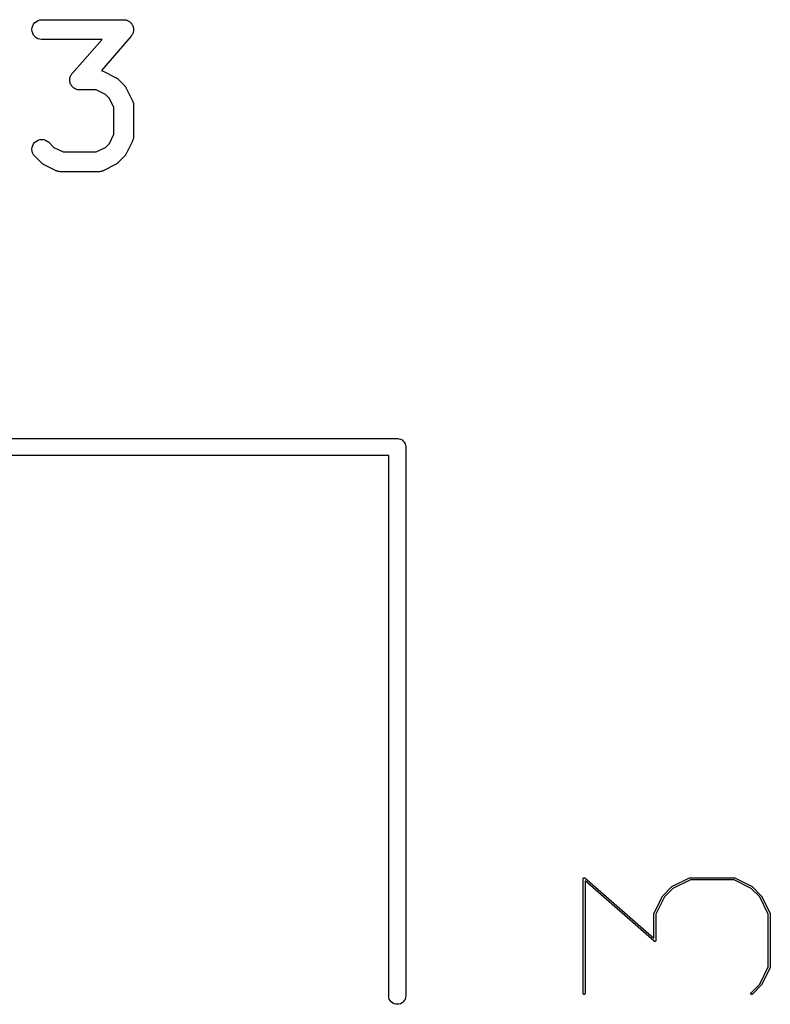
# Model space of a CAD drawing. Extents: x 2.6 to 14.6, y -8.5 to -1.5.
# Tile 91 of 109: x 12.559 to 12.782, y -8.286 to -7.992. Entities that reach past the tile are written whole.
import ezdxf

# ---------------------------------------------------------------- set-up
doc = ezdxf.new("R2010")
doc.units = 0
doc.header["$MEASUREMENT"] = 0
doc.layers.add('BLACK', color=7, linetype='CONTINUOUS')

msp = doc.modelspace()

# ---------------------------------------------------------------- linework, layer by layer
at = {"layer": 'BLACK', "linetype": 'CONTINUOUS'}
for p, q in [((12.5644, -7.99271), (12.5649, -7.99254)), ((12.5649, -7.99254), (12.5655, -7.99249)), ((12.5655, -7.99249), (12.5899, -7.99249)), ((12.5899, -7.99249), (12.5901, -7.99251)), ((12.5899, -7.99249), (12.5899, -7.99249)), ((12.5901, -7.99251), (12.5903, -7.99252)), ((12.5903, -7.99252), (12.5904, -7.99254)), ((12.5904, -7.99254), (12.5905, -7.99255)), ((12.5905, -7.99255), (12.5907, -7.99261)), ((12.5625, -7.99542), (12.5626, -7.99485)), ((12.5626, -7.99599), (12.5625, -7.99542)), ((12.5626, -7.99485), (12.5628, -7.9943)), ((12.5628, -7.9943), (12.563, -7.99379)), ((12.563, -7.99379), (12.5634, -7.99334)), ((12.5634, -7.99334), (12.5639, -7.99298)), ((12.5639, -7.99298), (12.5644, -7.99271)), ((12.5907, -7.99261), (12.5908, -7.99265)), ((12.5908, -7.99265), (12.5909, -7.99269)), ((12.5909, -7.99269), (12.591, -7.99273)), ((12.591, -7.99273), (12.5912, -7.99282)), ((12.5912, -7.99282), (12.5914, -7.99289)), ((12.5914, -7.99289), (12.5914, -7.99295)), ((12.5914, -7.99295), (12.5915, -7.993)), ((12.5915, -7.993), (12.5917, -7.99312)), ((12.5917, -7.99312), (12.5918, -7.99323)), ((12.5918, -7.99323), (12.5919, -7.99331)), ((12.5919, -7.99331), (12.592, -7.99337)), ((12.592, -7.99337), (12.5921, -7.99352)), ((12.5921, -7.99352), (12.5922, -7.99365)), ((12.5922, -7.99365), (12.5923, -7.99374)), ((12.5923, -7.99374), (12.5923, -7.99382)), ((12.5923, -7.99382), (12.5924, -7.99399)), ((12.5924, -7.99399), (12.5925, -7.99415)), ((12.5925, -7.99415), (12.5926, -7.99424)), ((12.5926, -7.99424), (12.5926, -7.99433)), ((12.5926, -7.99433), (12.5927, -7.99451)), ((12.5927, -7.99451), (12.5927, -7.99469)), ((12.5927, -7.99469), (12.5927, -7.99479)), ((12.5927, -7.99479), (12.5928, -7.99489)), ((12.5928, -7.99489), (12.5928, -7.99507)), ((12.5928, -7.99507), (12.5928, -7.99525)), ((12.5928, -7.99525), (12.5928, -7.99536)), ((12.5928, -7.99536), (12.5928, -7.99546)), ((12.5928, -7.99546), (12.5928, -7.99564)), ((12.5628, -7.99655), (12.5626, -7.99599)), ((12.563, -7.99706), (12.5628, -7.99655)), ((12.5634, -7.99751), (12.563, -7.99706)), ((12.5638, -7.99788), (12.5634, -7.99751)), ((12.5643, -7.99815), (12.5638, -7.99788)), ((12.5649, -7.99833), (12.5643, -7.99815)), ((12.5654, -7.99839), (12.5649, -7.99833)), ((12.5655, -7.99839), (12.5654, -7.99839)), ((12.5834, -7.99839), (12.5655, -7.99839)), ((12.5745, -8.00849), (12.5834, -7.99839)), ((12.5921, -7.99738), (12.5832, -8.00759)), ((12.5922, -7.99723), (12.5921, -7.99738)), ((12.5923, -7.99709), (12.5922, -7.99723)), ((12.5924, -7.997), (12.5923, -7.99709)), ((12.5925, -7.99675), (12.5924, -7.99692)), ((12.5924, -7.99692), (12.5924, -7.997)), ((12.5926, -7.99658), (12.5925, -7.99675)), ((12.5927, -7.99639), (12.5926, -7.99649)), ((12.5926, -7.99649), (12.5926, -7.99658)), ((12.5928, -7.99603), (12.5927, -7.99621)), ((12.5927, -7.99621), (12.5927, -7.99639)), ((12.5928, -7.99564), (12.5928, -7.99583)), ((12.5928, -7.99583), (12.5928, -7.99593)), ((12.5928, -7.99593), (12.5928, -7.99603)), ((12.5738, -8.00984), (12.5739, -8.00967)), ((12.5738, -8.00995), (12.5738, -8.00984)), ((12.5738, -8.01005), (12.5738, -8.00995)), ((12.5738, -8.01023), (12.5738, -8.01005)), ((12.5739, -8.00949), (12.574, -8.00939)), ((12.5739, -8.00967), (12.5739, -8.00949)), ((12.574, -8.00929), (12.5741, -8.00913)), ((12.574, -8.00939), (12.574, -8.00929)), ((12.5741, -8.00913), (12.5742, -8.00896)), ((12.5742, -8.00888), (12.5743, -8.00879)), ((12.5742, -8.00896), (12.5742, -8.00888)), ((12.5743, -8.00879), (12.5744, -8.00864)), ((12.5744, -8.00864), (12.5745, -8.00849)), ((12.5832, -8.00759), (12.5833, -8.00766)), ((12.5833, -8.00766), (12.5835, -8.00772)), ((12.5835, -8.00772), (12.5836, -8.00777)), ((12.5836, -8.00777), (12.5837, -8.0078)), ((12.5837, -8.0078), (12.5874, -8.00967)), ((12.5874, -8.00967), (12.5875, -8.00969)), ((12.5875, -8.00969), (12.5876, -8.00978)), ((12.5876, -8.00978), (12.5878, -8.00986)), ((12.5878, -8.00986), (12.5878, -8.00994)), ((12.5878, -8.00994), (12.588, -8.01)), ((12.588, -8.01), (12.5881, -8.01012)), ((12.5881, -8.01012), (12.5882, -8.01023)), ((12.5738, -8.01042), (12.5738, -8.01023)), ((12.5738, -8.01052), (12.5738, -8.01042)), ((12.5738, -8.01062), (12.5738, -8.01052)), ((12.5738, -8.01081), (12.5738, -8.01062)), ((12.5738, -8.01099), (12.5738, -8.01081)), ((12.5739, -8.01109), (12.5738, -8.01099)), ((12.5739, -8.01119), (12.5739, -8.01109)), ((12.5739, -8.01137), (12.5739, -8.01119)), ((12.574, -8.01154), (12.5739, -8.01137)), ((12.574, -8.01164), (12.574, -8.01154)), ((12.5741, -8.01173), (12.574, -8.01164)), ((12.5742, -8.01189), (12.5741, -8.01173)), ((12.5743, -8.01206), (12.5742, -8.01189)), ((12.5743, -8.01214), (12.5743, -8.01206)), ((12.5744, -8.01222), (12.5743, -8.01214)), ((12.5745, -8.01236), (12.5744, -8.01222)), ((12.5746, -8.0125), (12.5745, -8.01236)), ((12.5747, -8.01257), (12.5746, -8.0125)), ((12.5748, -8.01265), (12.5747, -8.01257)), ((12.5749, -8.01276), (12.5748, -8.01265)), ((12.5751, -8.01287), (12.5749, -8.01276)), ((12.5752, -8.01292), (12.5751, -8.01287)), ((12.5752, -8.01299), (12.5752, -8.01292)), ((12.5754, -8.01306), (12.5752, -8.01299)), ((12.5756, -8.01315), (12.5754, -8.01306)), ((12.5882, -8.01023), (12.5901, -8.0121)), ((12.5901, -8.0121), (12.5901, -8.01213)), ((12.5901, -8.01213), (12.5902, -8.01226)), ((12.5902, -8.01226), (12.5903, -8.01238)), ((12.5903, -8.01238), (12.5904, -8.01248)), ((12.5904, -8.01248), (12.5905, -8.01258)), ((12.5905, -8.01258), (12.5905, -8.01273)), ((12.5905, -8.01273), (12.5906, -8.01287)), ((12.5906, -8.01287), (12.5925, -8.01662)), ((12.5757, -8.01318), (12.5756, -8.01315)), ((12.5758, -8.01323), (12.5757, -8.01318)), ((12.5759, -8.01327), (12.5758, -8.01323)), ((12.5761, -8.01333), (12.5759, -8.01327)), ((12.5762, -8.01334), (12.5761, -8.01333)), ((12.5763, -8.01336), (12.5762, -8.01334)), ((12.5765, -8.01337), (12.5763, -8.01336)), ((12.5767, -8.01339), (12.5765, -8.01337)), ((12.5817, -8.01339), (12.5767, -8.01339)), ((12.5767, -8.01339), (12.5767, -8.01339)), ((12.5844, -8.01474), (12.5817, -8.01339)), ((12.5856, -8.01594), (12.5844, -8.01474)), ((12.5869, -8.01863), (12.5856, -8.01594)), ((12.5869, -8.02661), (12.5869, -8.01863)), ((12.5925, -8.01662), (12.5925, -8.01665)), ((12.5925, -8.01665), (12.5926, -8.01674)), ((12.5926, -8.01674), (12.5926, -8.01681)), ((12.5926, -8.01681), (12.5926, -8.01701)), ((12.5926, -8.01701), (12.5927, -8.01719)), ((12.5927, -8.01719), (12.5927, -8.01728)), ((12.5927, -8.01728), (12.5928, -8.01736)), ((12.5928, -8.01736), (12.5928, -8.01756)), ((12.5928, -8.01756), (12.5928, -8.01776)), ((12.5928, -8.01776), (12.5928, -8.01785)), ((12.5928, -8.01785), (12.5928, -8.01794)), ((12.5928, -8.01794), (12.5928, -8.02731)), ((12.5856, -8.02931), (12.5869, -8.02661)), ((12.5928, -8.02772), (12.5927, -8.02793)), ((12.5928, -8.02731), (12.5928, -8.02735)), ((12.5928, -8.02735), (12.5928, -8.02744)), ((12.5928, -8.02744), (12.5928, -8.02753)), ((12.5928, -8.02753), (12.5928, -8.02772)), ((12.5625, -8.03103), (12.5626, -8.03046)), ((12.5626, -8.03046), (12.5628, -8.02991)), ((12.5628, -8.02991), (12.563, -8.0294)), ((12.563, -8.0294), (12.5634, -8.02896)), ((12.5634, -8.02896), (12.5639, -8.0286)), ((12.5639, -8.0286), (12.5644, -8.02833)), ((12.5644, -8.02833), (12.5649, -8.02816)), ((12.5649, -8.02816), (12.5655, -8.02811)), ((12.5655, -8.02811), (12.5661, -8.02817)), ((12.5661, -8.02817), (12.5666, -8.02833)), ((12.5666, -8.02833), (12.5671, -8.02861)), ((12.5671, -8.02861), (12.5676, -8.02897)), ((12.5676, -8.02897), (12.5691, -8.03051)), ((12.5691, -8.03051), (12.5718, -8.03186)), ((12.5817, -8.03186), (12.5844, -8.03051)), ((12.5844, -8.03051), (12.5856, -8.02931)), ((12.5925, -8.02863), (12.5906, -8.03238)), ((12.5926, -8.02847), (12.5925, -8.02855)), ((12.5925, -8.02855), (12.5925, -8.02863)), ((12.5927, -8.02809), (12.5926, -8.02828)), ((12.5926, -8.02828), (12.5926, -8.02847)), ((12.5927, -8.02793), (12.5927, -8.02801)), ((12.5927, -8.02801), (12.5927, -8.02809)), ((12.5626, -8.0316), (12.5625, -8.03103)), ((12.5627, -8.03216), (12.5626, -8.0316)), ((12.563, -8.03267), (12.5627, -8.03216)), ((12.5634, -8.03312), (12.563, -8.03267)), ((12.5634, -8.03315), (12.5634, -8.03312)), ((12.5653, -8.03502), (12.5634, -8.03315)), ((12.5718, -8.03186), (12.5817, -8.03186)), ((12.5901, -8.03315), (12.5882, -8.03502)), ((12.5902, -8.03302), (12.5901, -8.03315)), ((12.5903, -8.0329), (12.5902, -8.03302)), ((12.5904, -8.0328), (12.5903, -8.0329)), ((12.5905, -8.03256), (12.5904, -8.0327)), ((12.5904, -8.0327), (12.5904, -8.0328)), ((12.5906, -8.03242), (12.5905, -8.03256)), ((12.5906, -8.03238), (12.5906, -8.03242)), ((12.5654, -8.03513), (12.5653, -8.03502)), ((12.5655, -8.03524), (12.5654, -8.03513)), ((12.5656, -8.03531), (12.5655, -8.03524)), ((12.5657, -8.03539), (12.5656, -8.03531)), ((12.5659, -8.03547), (12.5657, -8.03539)), ((12.566, -8.03556), (12.5659, -8.03547)), ((12.566, -8.03558), (12.566, -8.03556)), ((12.5698, -8.03745), (12.566, -8.03558)), ((12.5874, -8.03558), (12.5837, -8.03745)), ((12.5876, -8.03549), (12.5874, -8.03558)), ((12.5877, -8.03541), (12.5876, -8.03549)), ((12.5878, -8.03534), (12.5877, -8.03541)), ((12.5879, -8.03527), (12.5878, -8.03534)), ((12.588, -8.03516), (12.5879, -8.03527)), ((12.5882, -8.03505), (12.588, -8.03516)), ((12.5882, -8.03502), (12.5882, -8.03505)), ((12.5699, -8.03748), (12.5698, -8.03745)), ((12.57, -8.03752), (12.5699, -8.03748)), ((12.5701, -8.03759), (12.57, -8.03752)), ((12.5703, -8.03766), (12.5701, -8.03759)), ((12.5704, -8.03767), (12.5703, -8.03766)), ((12.5705, -8.0377), (12.5704, -8.03767)), ((12.5707, -8.03772), (12.5705, -8.0377)), ((12.5709, -8.03776), (12.5707, -8.03772)), ((12.571, -8.03775), (12.5709, -8.03776)), ((12.5711, -8.03776), (12.571, -8.03775)), ((12.5824, -8.03776), (12.5711, -8.03776)), ((12.5711, -8.03776), (12.5711, -8.03776)), ((12.5825, -8.03776), (12.5824, -8.03775)), ((12.5824, -8.03775), (12.5824, -8.03776)), ((12.5827, -8.03773), (12.5825, -8.03776)), ((12.5829, -8.03771), (12.5827, -8.03773)), ((12.583, -8.03768), (12.5829, -8.03771)), ((12.5831, -8.03767), (12.583, -8.03768)), ((12.5833, -8.0376), (12.5831, -8.03767)), ((12.5835, -8.03754), (12.5833, -8.0376)), ((12.5836, -8.0375), (12.5835, -8.03754)), ((12.5837, -8.03745), (12.5836, -8.03747)), ((12.5836, -8.03747), (12.5836, -8.0375)), ((12.3289, -8.11719), (12.6711, -8.11719)), ((12.6711, -8.11719), (12.6713, -8.11717)), ((12.6713, -8.11717), (12.6714, -8.11719)), ((12.6714, -8.11719), (12.6717, -8.11722)), ((12.6717, -8.11722), (12.6722, -8.11736)), ((12.6722, -8.11736), (12.6727, -8.1176)), ((12.6727, -8.1176), (12.673, -8.11791)), ((12.673, -8.11791), (12.6733, -8.11829)), ((12.6733, -8.11829), (12.6736, -8.11872)), ((12.6736, -8.11872), (12.6737, -8.11919)), ((12.6737, -8.11919), (12.6738, -8.11969)), ((12.6738, -8.11969), (12.6738, -8.11981)), ((12.6738, -8.11981), (12.6738, -8.28319)), ((12.6688, -8.12219), (12.3312, -8.12219)), ((12.6688, -8.28319), (12.6688, -8.12219)), ((12.7266, -8.24802), (12.7267, -8.248)), ((12.7266, -8.24803), (12.7266, -8.24802)), ((12.7266, -8.24804), (12.7266, -8.24803)), ((12.7266, -8.24805), (12.7266, -8.24804)), ((12.7266, -8.24807), (12.7266, -8.24805)), ((12.7266, -8.24808), (12.7266, -8.24807)), ((12.7266, -8.24809), (12.7266, -8.24808)), ((12.7266, -8.2481), (12.7266, -8.24809)), ((12.7266, -8.24812), (12.7266, -8.2481)), ((12.7266, -8.24814), (12.7266, -8.24812)), ((12.7266, -8.24815), (12.7266, -8.24814)), ((12.7266, -8.24816), (12.7266, -8.24815)), ((12.7266, -8.24818), (12.7266, -8.24816)), ((12.7266, -8.2482), (12.7266, -8.24818)), ((12.7266, -8.28235), (12.7266, -8.2482)), ((12.7266, -8.2482), (12.7266, -8.2482)), ((12.7267, -8.24794), (12.7268, -8.24793)), ((12.7267, -8.24795), (12.7267, -8.24794)), ((12.7267, -8.24794), (12.7267, -8.24794)), ((12.7267, -8.24796), (12.7267, -8.24795)), ((12.7267, -8.24797), (12.7267, -8.24796)), ((12.7267, -8.24798), (12.7267, -8.24797)), ((12.7267, -8.24799), (12.7267, -8.24798)), ((12.7267, -8.248), (12.7267, -8.24799)), ((12.7267, -8.248), (12.7267, -8.248)), ((12.7268, -8.24792), (12.7268, -8.24791)), ((12.7268, -8.24791), (12.7268, -8.24791)), ((12.7268, -8.24791), (12.7268, -8.24791)), ((12.7268, -8.24791), (12.7269, -8.24791)), ((12.7268, -8.24793), (12.7268, -8.24792)), ((12.7268, -8.24792), (12.7268, -8.24792)), ((12.7268, -8.24793), (12.7268, -8.24793)), ((12.7269, -8.24791), (12.7269, -8.24791)), ((12.7269, -8.24791), (12.7269, -8.24791)), ((12.7269, -8.24791), (12.7269, -8.24791)), ((12.7269, -8.24791), (12.7269, -8.24791)), ((12.7269, -8.24791), (12.7269, -8.24791)), ((12.7269, -8.24791), (12.7269, -8.24791)), ((12.7269, -8.24791), (12.727, -8.24792)), ((12.727, -8.24792), (12.727, -8.24792)), ((12.727, -8.24792), (12.727, -8.24793)), ((12.727, -8.24793), (12.727, -8.24793)), ((12.727, -8.24793), (12.727, -8.24794)), ((12.727, -8.24794), (12.727, -8.24794)), ((12.727, -8.24794), (12.727, -8.24795)), ((12.727, -8.24795), (12.727, -8.24796)), ((12.727, -8.24796), (12.7271, -8.24797)), ((12.7271, -8.24797), (12.7271, -8.24798)), ((12.7271, -8.24798), (12.7476, -8.26594)), ((12.7477, -8.26681), (12.7272, -8.24885)), ((12.7272, -8.24885), (12.7272, -8.28235)), ((12.753, -8.25056), (12.7583, -8.24794)), ((12.7585, -8.2485), (12.7533, -8.25107)), ((12.7583, -8.24792), (12.7583, -8.24791)), ((12.7583, -8.24791), (12.7583, -8.24791)), ((12.7583, -8.24791), (12.7583, -8.24791)), ((12.7583, -8.24791), (12.7584, -8.24791)), ((12.7583, -8.24793), (12.7583, -8.24792)), ((12.7583, -8.24794), (12.7583, -8.24793)), ((12.7583, -8.24793), (12.7583, -8.24793)), ((12.7583, -8.24793), (12.7583, -8.24793)), ((12.7584, -8.24791), (12.7584, -8.24791)), ((12.7584, -8.24791), (12.7584, -8.24791)), ((12.7584, -8.24791), (12.7584, -8.24791)), ((12.7584, -8.24791), (12.7715, -8.24791)), ((12.7715, -8.2485), (12.7585, -8.2485)), ((12.7715, -8.24791), (12.7715, -8.24791)), ((12.7715, -8.24791), (12.7716, -8.24791)), ((12.7715, -8.24791), (12.7715, -8.24791)), ((12.7766, -8.25107), (12.7715, -8.2485)), ((12.7716, -8.24791), (12.7716, -8.24791)), ((12.7716, -8.24791), (12.7716, -8.24791)), ((12.7716, -8.24791), (12.7716, -8.24791)), ((12.7716, -8.24791), (12.7716, -8.24792)), ((12.7716, -8.24792), (12.7716, -8.24792)), ((12.7716, -8.24792), (12.7717, -8.24793)), ((12.7717, -8.24793), (12.7717, -8.24793)), ((12.7717, -8.24793), (12.7717, -8.24794)), ((12.7717, -8.24794), (12.7769, -8.25056)), ((12.7476, -8.25858), (12.7503, -8.25332)), ((12.7503, -8.25325), (12.7529, -8.25062)), ((12.7503, -8.25326), (12.7503, -8.25325)), ((12.7503, -8.25327), (12.7503, -8.25326)), ((12.7503, -8.25328), (12.7503, -8.25327)), ((12.7503, -8.25329), (12.7503, -8.25328)), ((12.7503, -8.25331), (12.7503, -8.25329)), ((12.7503, -8.25332), (12.7503, -8.25331)), ((12.7503, -8.25332), (12.7503, -8.25332)), ((12.7533, -8.25107), (12.7508, -8.25363)), ((12.7529, -8.25062), (12.753, -8.25061)), ((12.753, -8.25057), (12.753, -8.25056)), ((12.753, -8.25058), (12.753, -8.25057)), ((12.753, -8.25059), (12.753, -8.25058)), ((12.753, -8.25061), (12.753, -8.25059)), ((12.753, -8.25059), (12.753, -8.25059)), ((12.7792, -8.25363), (12.7766, -8.25107)), ((12.7769, -8.25056), (12.7769, -8.25057)), ((12.7769, -8.25057), (12.7769, -8.25057)), ((12.7769, -8.25057), (12.777, -8.25058)), ((12.777, -8.25058), (12.777, -8.25059)), ((12.777, -8.25059), (12.777, -8.2506)), ((12.777, -8.2506), (12.777, -8.25061)), ((12.777, -8.25061), (12.777, -8.25062)), ((12.777, -8.25062), (12.7796, -8.25325)), ((12.7796, -8.25325), (12.7796, -8.25325)), ((12.7796, -8.25325), (12.7796, -8.25326)), ((12.7796, -8.25326), (12.7796, -8.25327)), ((12.7796, -8.25327), (12.7797, -8.25328)), ((12.7797, -8.25328), (12.7797, -8.25329)), ((12.7797, -8.25329), (12.7797, -8.25331)), ((12.7797, -8.25331), (12.7797, -8.25332)), ((12.7797, -8.25332), (12.7823, -8.25858)), ((12.7508, -8.25363), (12.7482, -8.25878)), ((12.7817, -8.25878), (12.7792, -8.25363)), ((12.7476, -8.25859), (12.7476, -8.25858)), ((12.7476, -8.25858), (12.7476, -8.25858)), ((12.7476, -8.25861), (12.7476, -8.25859)), ((12.7476, -8.25863), (12.7476, -8.25861)), ((12.7476, -8.25864), (12.7476, -8.25863)), ((12.7476, -8.25865), (12.7476, -8.25864)), ((12.7476, -8.25867), (12.7476, -8.25865)), ((12.7476, -8.25869), (12.7476, -8.25867)), ((12.7476, -8.2587), (12.7476, -8.25869)), ((12.7476, -8.25871), (12.7476, -8.2587)), ((12.7476, -8.2587), (12.7476, -8.2587)), ((12.7476, -8.26594), (12.7476, -8.25871)), ((12.7482, -8.25878), (12.7482, -8.26659)), ((12.7817, -8.2744), (12.7817, -8.25878)), ((12.7823, -8.25858), (12.7823, -8.25858)), ((12.7823, -8.25858), (12.7823, -8.25859)), ((12.7823, -8.25859), (12.7823, -8.2586)), ((12.7823, -8.2586), (12.7823, -8.25862)), ((12.7823, -8.25862), (12.7823, -8.25863)), ((12.7823, -8.25863), (12.7823, -8.25864)), ((12.7823, -8.25864), (12.7823, -8.25865)), ((12.7823, -8.25865), (12.7823, -8.25867)), ((12.7823, -8.25867), (12.7823, -8.25869)), ((12.7823, -8.25869), (12.7823, -8.2587)), ((12.7823, -8.2587), (12.7823, -8.25871)), ((12.7823, -8.25871), (12.7823, -8.27447)), ((12.7477, -8.26682), (12.7477, -8.26681)), ((12.7477, -8.26683), (12.7477, -8.26682)), ((12.7477, -8.26684), (12.7477, -8.26683)), ((12.7477, -8.26685), (12.7477, -8.26684)), ((12.7478, -8.26685), (12.7477, -8.26685)), ((12.7478, -8.26686), (12.7478, -8.26685)), ((12.7478, -8.26687), (12.7478, -8.26686)), ((12.7478, -8.26688), (12.7478, -8.26687)), ((12.7478, -8.26687), (12.7478, -8.26687)), ((12.7478, -8.26687), (12.7478, -8.26687)), ((12.7479, -8.26688), (12.7478, -8.26688)), ((12.7478, -8.26688), (12.7478, -8.26688)), ((12.748, -8.26688), (12.7479, -8.26688)), ((12.7479, -8.26688), (12.7479, -8.26688)), ((12.7479, -8.26688), (12.7479, -8.26688)), ((12.7479, -8.26688), (12.7479, -8.26688)), ((12.7479, -8.26688), (12.7479, -8.26689)), ((12.7479, -8.26689), (12.7479, -8.26688)), ((12.7479, -8.26688), (12.7479, -8.26688)), ((12.7481, -8.26684), (12.748, -8.26685)), ((12.748, -8.26685), (12.748, -8.26686)), ((12.748, -8.26686), (12.748, -8.26686)), ((12.748, -8.26686), (12.748, -8.26686)), ((12.748, -8.26686), (12.748, -8.26687)), ((12.748, -8.26687), (12.748, -8.26688)), ((12.748, -8.26688), (12.748, -8.26688)), ((12.7482, -8.26672), (12.7481, -8.26674)), ((12.7481, -8.26674), (12.7481, -8.26675)), ((12.7481, -8.26675), (12.7481, -8.26676)), ((12.7481, -8.26676), (12.7481, -8.26677)), ((12.7481, -8.26677), (12.7481, -8.26679)), ((12.7481, -8.26679), (12.7481, -8.26679)), ((12.7481, -8.26679), (12.7481, -8.2668)), ((12.7481, -8.2668), (12.7481, -8.26681)), ((12.7481, -8.26681), (12.7481, -8.26683)), ((12.7481, -8.26683), (12.7481, -8.26683)), ((12.7481, -8.26683), (12.7481, -8.26684)), ((12.7482, -8.26659), (12.7482, -8.26659)), ((12.7482, -8.26659), (12.7482, -8.26661)), ((12.7482, -8.26661), (12.7482, -8.26663)), ((12.7482, -8.26663), (12.7482, -8.26664)), ((12.7482, -8.26664), (12.7482, -8.26665)), ((12.7482, -8.26665), (12.7482, -8.26667)), ((12.7482, -8.26667), (12.7482, -8.26669)), ((12.7482, -8.26669), (12.7482, -8.2667)), ((12.7482, -8.2667), (12.7482, -8.26671)), ((12.7482, -8.26671), (12.7482, -8.26672)), ((12.7792, -8.27955), (12.7817, -8.2744)), ((12.7823, -8.2746), (12.7797, -8.27986)), ((12.7823, -8.27447), (12.7823, -8.27448)), ((12.7823, -8.27448), (12.7823, -8.27448)), ((12.7823, -8.27448), (12.7823, -8.27449)), ((12.7823, -8.27449), (12.7823, -8.27451)), ((12.7823, -8.27451), (12.7823, -8.27453)), ((12.7823, -8.27453), (12.7823, -8.27454)), ((12.7823, -8.27454), (12.7823, -8.27455)), ((12.7823, -8.27455), (12.7823, -8.27457)), ((12.7823, -8.27457), (12.7823, -8.27459)), ((12.7823, -8.27459), (12.7823, -8.2746)), ((12.7823, -8.2746), (12.7823, -8.2746)), ((12.7766, -8.28214), (12.7792, -8.27955)), ((12.7266, -8.28241), (12.7266, -8.28235)), ((12.7266, -8.28246), (12.7266, -8.28241)), ((12.7266, -8.28252), (12.7266, -8.28246)), ((12.7267, -8.28256), (12.7266, -8.28252)), ((12.7267, -8.2826), (12.7267, -8.28256)), ((12.7268, -8.28262), (12.7267, -8.2826)), ((12.7268, -8.28264), (12.7268, -8.28262)), ((12.7269, -8.28265), (12.7268, -8.28264)), ((12.727, -8.28263), (12.7269, -8.28264)), ((12.7269, -8.28264), (12.7269, -8.28265)), ((12.7271, -8.28256), (12.727, -8.2826)), ((12.727, -8.2826), (12.727, -8.28263)), ((12.7272, -8.28241), (12.7271, -8.28247)), ((12.7271, -8.28247), (12.7271, -8.28252)), ((12.7271, -8.28252), (12.7271, -8.28256)), ((12.7272, -8.28235), (12.7272, -8.28236)), ((12.7272, -8.28236), (12.7272, -8.28241)), ((12.7765, -8.28219), (12.7766, -8.28214)), ((12.7765, -8.28224), (12.7765, -8.28219)), ((12.7765, -8.28229), (12.7765, -8.28224)), ((12.7765, -8.28235), (12.7765, -8.28229)), ((12.7765, -8.28241), (12.7765, -8.28235)), ((12.7765, -8.28246), (12.7765, -8.28241)), ((12.7765, -8.28252), (12.7765, -8.28246)), ((12.7766, -8.28256), (12.7765, -8.28252)), ((12.7766, -8.2826), (12.7766, -8.28256)), ((12.7767, -8.28262), (12.7766, -8.2826)), ((12.7767, -8.28264), (12.7767, -8.28262)), ((12.7768, -8.28265), (12.7767, -8.28264)), ((12.7769, -8.28263), (12.7768, -8.28264)), ((12.7768, -8.28264), (12.7768, -8.28265)), ((12.777, -8.28256), (12.7769, -8.2826)), ((12.7769, -8.2826), (12.7769, -8.28263)), ((12.7796, -8.27993), (12.777, -8.28256)), ((12.777, -8.28256), (12.777, -8.28256)), ((12.7797, -8.2799), (12.7796, -8.27991)), ((12.7796, -8.27991), (12.7796, -8.27992)), ((12.7796, -8.27992), (12.7796, -8.27993)), ((12.7797, -8.27986), (12.7797, -8.27986)), ((12.7797, -8.27986), (12.7797, -8.27988)), ((12.7797, -8.27988), (12.7797, -8.27989)), ((12.7797, -8.27989), (12.7797, -8.2799)), ((12.6688, -8.28356), (12.6688, -8.28319)), ((12.6689, -8.28403), (12.6688, -8.28356)), ((12.6692, -8.28447), (12.6689, -8.28403)), ((12.6695, -8.28485), (12.6692, -8.28447)), ((12.6699, -8.28516), (12.6695, -8.28485)), ((12.6703, -8.28539), (12.6699, -8.28516)), ((12.6708, -8.28553), (12.6703, -8.28539)), ((12.6713, -8.28558), (12.6708, -8.28553)), ((12.6717, -8.28553), (12.6713, -8.28558)), ((12.6722, -8.28539), (12.6717, -8.28553)), ((12.6727, -8.28516), (12.6722, -8.28539)), ((12.673, -8.28485), (12.6727, -8.28516)), ((12.6733, -8.28447), (12.673, -8.28485)), ((12.6736, -8.28403), (12.6733, -8.28447)), ((12.6737, -8.28356), (12.6736, -8.28403)), ((12.6738, -8.28319), (12.6737, -8.28356))]:
    msp.add_line(p, q, dxfattribs=at)

doc.saveas('drawing.dxf')
